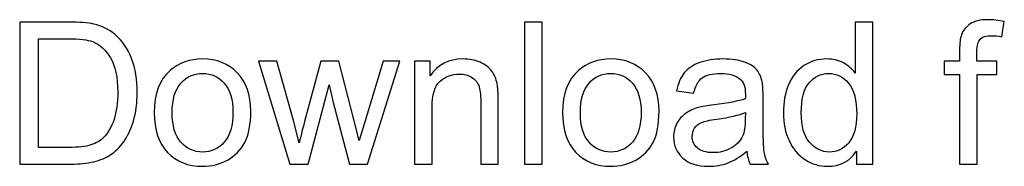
# Model space of a CAD drawing. Header units: millimetres. Extents: x -887 to 979, y -283 to 348.
# Tile 7 of 28: x -443 to -194, y -283 to -246. Entities that reach past the tile are written whole.
import ezdxf

# ---------------------------------------------------------------- set-up
doc = ezdxf.new("R2010")
doc.units = ezdxf.units.MM
doc.header["$MEASUREMENT"] = 0
doc.layers.add('layer 1', color=7, linetype='Continuous')

msp = doc.modelspace()

# ---------------------------------------------------------------- linework, layer by layer
at = {"layer": 'layer 1', "color": 250}
for points, knots in [([(-442.8732, -282.5294), (-442.8732, -282.5294), (-442.8732, -246.5366), (-442.8732, -246.5366), (-442.8732, -246.5366), (-442.8732, -246.5366), (-430.4734, -246.5366), (-430.4734, -246.5366), (-430.4734, -246.5366), (-427.6751, -246.5366), (-425.5386, -246.7041), (-424.0641, -247.0477), (-424.0641, -247.0477), (-422.003, -247.5252), (-420.2436, -248.3882), (-418.7858, -249.6281), (-418.7858, -249.6281), (-416.8839, -251.2368), (-415.468, -253.281), (-414.5297, -255.7778), (-414.5297, -255.7778), (-413.5829, -258.2745), (-413.1137, -261.1314), (-413.1137, -264.3403), (-413.1137, -264.3403), (-413.1137, -267.0716), (-413.4321, -269.4929), (-414.0689, -271.6042), (-414.0689, -271.6042), (-414.7056, -273.7155), (-415.5267, -275.4666), (-416.5237, -276.849), (-416.5237, -276.849), (-417.5291, -278.2314), (-418.6182, -279.3205), (-419.8079, -280.1081), (-419.8079, -280.1081), (-420.9893, -280.904), (-422.4219, -281.5073), (-424.0976, -281.9178), (-424.0976, -281.9178), (-425.7816, -282.3283), (-427.7086, -282.5294), (-429.8869, -282.5294), (-429.8869, -282.5294), (-429.8869, -282.5294), (-442.8732, -282.5294), (-442.8732, -282.5294)], [0, 0, 0, 0, 0.07692308, 0.07692308, 0.07692308, 0.07692308, 0.15384615, 0.15384615, 0.15384615, 0.15384615, 0.23076923, 0.23076923, 0.23076923, 0.23076923, 0.30769231, 0.30769231, 0.30769231, 0.30769231, 0.38461538, 0.38461538, 0.38461538, 0.38461538, 0.46153846, 0.46153846, 0.46153846, 0.46153846, 0.53846154, 0.53846154, 0.53846154, 0.53846154, 0.61538462, 0.61538462, 0.61538462, 0.61538462, 0.69230769, 0.69230769, 0.69230769, 0.69230769, 0.76923077, 0.76923077, 0.76923077, 0.76923077, 0.84615385, 0.84615385, 0.84615385, 0.84615385, 1, 1, 1, 1]), ([(-315.0049, -282.5294), (-315.0049, -282.5294), (-315.0049, -246.5366), (-315.0049, -246.5366), (-315.0049, -246.5366), (-315.0049, -246.5366), (-310.5812, -246.5366), (-310.5812, -246.5366), (-310.5812, -246.5366), (-310.5812, -246.5366), (-310.5812, -282.5294), (-310.5812, -282.5294), (-310.5812, -282.5294), (-310.5812, -282.5294), (-315.0049, -282.5294), (-315.0049, -282.5294)], [0, 0, 0, 0, 0.2, 0.2, 0.2, 0.2, 0.4, 0.4, 0.4, 0.4, 0.6, 0.6, 0.6, 0.6, 1, 1, 1, 1]), ([(-230.9797, -282.5294), (-230.9797, -282.5294), (-230.9797, -279.22), (-230.9797, -279.22), (-230.9797, -279.22), (-232.6302, -281.7921), (-235.0599, -283.0824), (-238.2688, -283.0824), (-238.2688, -283.0824), (-240.3466, -283.0824), (-242.2568, -282.5126), (-243.9911, -281.3648), (-243.9911, -281.3648), (-245.7338, -280.2254), (-247.0826, -278.6252), (-248.0461, -276.5809), (-248.0461, -276.5809), (-249.0013, -274.5282), (-249.4788, -272.1739), (-249.4788, -269.5097), (-249.4788, -269.5097), (-249.4788, -266.9124), (-249.0431, -264.5581), (-248.1802, -262.4384), (-248.1802, -262.4384), (-247.3089, -260.3271), (-246.0102, -258.7018), (-244.2759, -257.5791), (-244.2759, -257.5791), (-242.55, -256.448), (-240.6063, -255.8867), (-238.4698, -255.8867), (-238.4698, -255.8867), (-236.8947, -255.8867), (-235.4956, -256.2218), (-234.2724, -256.8837), (-234.2724, -256.8837), (-233.0491, -257.5456), (-232.0521, -258.4169), (-231.2813, -259.4809), (-231.2813, -259.4809), (-231.2813, -259.4809), (-231.2813, -246.5366), (-231.2813, -246.5366), (-231.2813, -246.5366), (-231.2813, -246.5366), (-226.8576, -246.5366), (-226.8576, -246.5366), (-226.8576, -246.5366), (-226.8576, -246.5366), (-226.8576, -282.5294), (-226.8576, -282.5294), (-226.8576, -282.5294), (-226.8576, -282.5294), (-230.9797, -282.5294), (-230.9797, -282.5294)], [0, 0, 0, 0, 0.06666667, 0.06666667, 0.06666667, 0.06666667, 0.13333333, 0.13333333, 0.13333333, 0.13333333, 0.2, 0.2, 0.2, 0.2, 0.26666667, 0.26666667, 0.26666667, 0.26666667, 0.33333333, 0.33333333, 0.33333333, 0.33333333, 0.4, 0.4, 0.4, 0.4, 0.46666667, 0.46666667, 0.46666667, 0.46666667, 0.53333333, 0.53333333, 0.53333333, 0.53333333, 0.6, 0.6, 0.6, 0.6, 0.66666667, 0.66666667, 0.66666667, 0.66666667, 0.73333333, 0.73333333, 0.73333333, 0.73333333, 0.8, 0.8, 0.8, 0.8, 0.86666667, 0.86666667, 0.86666667, 0.86666667, 1, 1, 1, 1]), ([(-204.8397, -282.5294), (-204.8397, -282.5294), (-204.8397, -259.8579), (-204.8397, -259.8579), (-204.8397, -259.8579), (-204.8397, -259.8579), (-208.7607, -259.8579), (-208.7607, -259.8579), (-208.7607, -259.8579), (-208.7607, -259.8579), (-208.7607, -256.4396), (-208.7607, -256.4396), (-208.7607, -256.4396), (-208.7607, -256.4396), (-204.8397, -256.4396), (-204.8397, -256.4396), (-204.8397, -256.4396), (-204.8397, -256.4396), (-204.8397, -253.6748), (-204.8397, -253.6748), (-204.8397, -253.6748), (-204.8397, -251.9238), (-204.6889, -250.6252), (-204.3789, -249.779), (-204.3789, -249.779), (-203.9516, -248.6395), (-203.2143, -247.7095), (-202.1419, -246.9974), (-202.1419, -246.9974), (-201.0779, -246.2852), (-199.5782, -245.9334), (-197.6512, -245.9334), (-197.6512, -245.9334), (-196.4028, -245.9334), (-195.0288, -246.0842), (-193.5207, -246.3774), (-193.5207, -246.3774), (-193.5207, -246.3774), (-194.1826, -250.2481), (-194.1826, -250.2481), (-194.1826, -250.2481), (-195.1042, -250.0889), (-195.9671, -250.0052), (-196.7882, -250.0052), (-196.7882, -250.0052), (-198.1287, -250.0052), (-199.0755, -250.29), (-199.6368, -250.8597), (-199.6368, -250.8597), (-200.1898, -251.4295), (-200.4662, -252.4935), (-200.4662, -254.0518), (-200.4662, -254.0518), (-200.4662, -254.0518), (-200.4662, -256.4396), (-200.4662, -256.4396), (-200.4662, -256.4396), (-200.4662, -256.4396), (-195.389, -256.4396), (-195.389, -256.4396), (-195.389, -256.4396), (-195.389, -256.4396), (-195.389, -259.8579), (-195.389, -259.8579), (-195.389, -259.8579), (-195.389, -259.8579), (-200.416, -259.8579), (-200.416, -259.8579), (-200.416, -259.8579), (-200.416, -259.8579), (-200.416, -282.5294), (-200.416, -282.5294), (-200.416, -282.5294), (-200.416, -282.5294), (-204.8397, -282.5294), (-204.8397, -282.5294)], [0, 0, 0, 0, 0.05, 0.05, 0.05, 0.05, 0.1, 0.1, 0.1, 0.1, 0.15, 0.15, 0.15, 0.15, 0.2, 0.2, 0.2, 0.2, 0.25, 0.25, 0.25, 0.25, 0.3, 0.3, 0.3, 0.3, 0.35, 0.35, 0.35, 0.35, 0.4, 0.4, 0.4, 0.4, 0.45, 0.45, 0.45, 0.45, 0.5, 0.5, 0.5, 0.5, 0.55, 0.55, 0.55, 0.55, 0.6, 0.6, 0.6, 0.6, 0.65, 0.65, 0.65, 0.65, 0.7, 0.7, 0.7, 0.7, 0.75, 0.75, 0.75, 0.75, 0.8, 0.8, 0.8, 0.8, 0.85, 0.85, 0.85, 0.85, 0.9, 0.9, 0.9, 0.9, 1, 1, 1, 1]), ([(-438.0976, -278.3068), (-438.0976, -278.3068), (-430.4231, -278.3068), (-430.4231, -278.3068), (-430.4231, -278.3068), (-428.0521, -278.3068), (-426.1921, -278.0889), (-424.8432, -277.6449), (-424.8432, -277.6449), (-423.4943, -277.2009), (-422.4219, -276.5809), (-421.6176, -275.7766), (-421.6176, -275.7766), (-420.4949, -274.6455), (-419.6152, -273.1207), (-418.9869, -271.2104), (-418.9869, -271.2104), (-418.3585, -269.3002), (-418.0401, -266.9878), (-418.0401, -264.2649), (-418.0401, -264.2649), (-418.0401, -260.4947), (-418.6601, -257.5958), (-419.8917, -255.5683), (-419.8917, -255.5683), (-421.1233, -253.5408), (-422.623, -252.1835), (-424.3908, -251.4965), (-424.3908, -251.4965), (-425.6643, -251.0022), (-427.717, -250.7592), (-430.5488, -250.7592), (-430.5488, -250.7592), (-430.5488, -250.7592), (-438.0976, -250.7592), (-438.0976, -250.7592), (-438.0976, -250.7592), (-438.0976, -250.7592), (-438.0976, -278.3068), (-438.0976, -278.3068)], [0, 0, 0, 0, 0.09090909, 0.09090909, 0.09090909, 0.09090909, 0.18181818, 0.18181818, 0.18181818, 0.18181818, 0.27272727, 0.27272727, 0.27272727, 0.27272727, 0.36363636, 0.36363636, 0.36363636, 0.36363636, 0.45454545, 0.45454545, 0.45454545, 0.45454545, 0.54545455, 0.54545455, 0.54545455, 0.54545455, 0.63636364, 0.63636364, 0.63636364, 0.63636364, 0.72727273, 0.72727273, 0.72727273, 0.72727273, 0.81818182, 0.81818182, 0.81818182, 0.81818182, 1, 1, 1, 1]), ([(-408.7822, -269.4845), (-408.7822, -264.667), (-407.4417, -261.0979), (-404.7523, -258.7772), (-404.7523, -258.7772), (-402.5153, -256.8502), (-399.7756, -255.8867), (-396.55, -255.8867), (-396.55, -255.8867), (-392.9725, -255.8867), (-390.0401, -257.0596), (-387.7613, -259.4055), (-387.7613, -259.4055), (-385.4908, -261.743), (-384.3513, -264.9854), (-384.3513, -269.1159), (-384.3513, -269.1159), (-384.3513, -272.4672), (-384.854, -275.0979), (-385.8594, -277.0165), (-385.8594, -277.0165), (-386.8648, -278.9351), (-388.331, -280.4265), (-390.258, -281.4905), (-390.258, -281.4905), (-392.1766, -282.5545), (-394.2795, -283.0824), (-396.55, -283.0824), (-396.55, -283.0824), (-400.2029, -283.0824), (-403.1521, -281.9178), (-405.4058, -279.5803), (-405.4058, -279.5803), (-407.6595, -277.2427), (-408.7822, -273.8747), (-408.7822, -269.4845)], [0, 0, 0, 0, 0.1, 0.1, 0.1, 0.1, 0.2, 0.2, 0.2, 0.2, 0.3, 0.3, 0.3, 0.3, 0.4, 0.4, 0.4, 0.4, 0.5, 0.5, 0.5, 0.5, 0.6, 0.6, 0.6, 0.6, 0.7, 0.7, 0.7, 0.7, 0.8, 0.8, 0.8, 0.8, 1, 1, 1, 1]), ([(-374.4734, -282.5294), (-374.4734, -282.5294), (-382.3573, -256.4396), (-382.3573, -256.4396), (-382.3573, -256.4396), (-382.3573, -256.4396), (-377.7326, -256.4396), (-377.7326, -256.4396), (-377.7326, -256.4396), (-377.7326, -256.4396), (-373.5686, -271.4953), (-373.5686, -271.4953), (-373.5686, -271.4953), (-373.5686, -271.4953), (-372.094, -277.1003), (-372.094, -277.1003), (-372.094, -277.1003), (-372.0354, -276.8238), (-371.5829, -275.0309), (-370.7451, -271.7215), (-370.7451, -271.7215), (-370.7451, -271.7215), (-366.6147, -256.4396), (-366.6147, -256.4396), (-366.6147, -256.4396), (-366.6147, -256.4396), (-362.082, -256.4396), (-362.082, -256.4396), (-362.082, -256.4396), (-362.082, -256.4396), (-358.1527, -271.5874), (-358.1527, -271.5874), (-358.1527, -271.5874), (-358.1527, -271.5874), (-356.8708, -276.5557), (-356.8708, -276.5557), (-356.8708, -276.5557), (-356.8708, -276.5557), (-355.3711, -271.5204), (-355.3711, -271.5204), (-355.3711, -271.5204), (-355.3711, -271.5204), (-350.8636, -256.4396), (-350.8636, -256.4396), (-350.8636, -256.4396), (-350.8636, -256.4396), (-346.5656, -256.4396), (-346.5656, -256.4396), (-346.5656, -256.4396), (-346.5656, -256.4396), (-354.7511, -282.5294), (-354.7511, -282.5294), (-354.7511, -282.5294), (-354.7511, -282.5294), (-359.3256, -282.5294), (-359.3256, -282.5294), (-359.3256, -282.5294), (-359.3256, -282.5294), (-363.4644, -266.9208), (-363.4644, -266.9208), (-363.4644, -266.9208), (-363.4644, -266.9208), (-364.5117, -262.4552), (-364.5117, -262.4552), (-364.5117, -262.4552), (-364.5117, -262.4552), (-369.79, -282.5294), (-369.79, -282.5294), (-369.79, -282.5294), (-369.79, -282.5294), (-374.4734, -282.5294), (-374.4734, -282.5294)], [0, 0, 0, 0, 0.05263158, 0.05263158, 0.05263158, 0.05263158, 0.10526316, 0.10526316, 0.10526316, 0.10526316, 0.15789474, 0.15789474, 0.15789474, 0.15789474, 0.21052632, 0.21052632, 0.21052632, 0.21052632, 0.26315789, 0.26315789, 0.26315789, 0.26315789, 0.31578947, 0.31578947, 0.31578947, 0.31578947, 0.36842105, 0.36842105, 0.36842105, 0.36842105, 0.42105263, 0.42105263, 0.42105263, 0.42105263, 0.47368421, 0.47368421, 0.47368421, 0.47368421, 0.52631579, 0.52631579, 0.52631579, 0.52631579, 0.57894737, 0.57894737, 0.57894737, 0.57894737, 0.63157895, 0.63157895, 0.63157895, 0.63157895, 0.68421053, 0.68421053, 0.68421053, 0.68421053, 0.73684211, 0.73684211, 0.73684211, 0.73684211, 0.78947368, 0.78947368, 0.78947368, 0.78947368, 0.84210526, 0.84210526, 0.84210526, 0.84210526, 0.89473684, 0.89473684, 0.89473684, 0.89473684, 1, 1, 1, 1]), ([(-342.8624, -282.5294), (-342.8624, -282.5294), (-342.8624, -256.4396), (-342.8624, -256.4396), (-342.8624, -256.4396), (-342.8624, -256.4396), (-338.8912, -256.4396), (-338.8912, -256.4396), (-338.8912, -256.4396), (-338.8912, -256.4396), (-338.8912, -260.1428), (-338.8912, -260.1428), (-338.8912, -260.1428), (-336.9809, -257.3026), (-334.2161, -255.8867), (-330.6051, -255.8867), (-330.6051, -255.8867), (-329.03, -255.8867), (-327.5889, -256.1715), (-326.2736, -256.7329), (-326.2736, -256.7329), (-324.9582, -257.2942), (-323.9695, -258.0399), (-323.316, -258.9531), (-323.316, -258.9531), (-322.6625, -259.8663), (-322.2017, -260.9555), (-321.942, -262.2122), (-321.942, -262.2122), (-321.7828, -263.0333), (-321.6991, -264.466), (-321.6991, -266.5103), (-321.6991, -266.5103), (-321.6991, -266.5103), (-321.6991, -282.5294), (-321.6991, -282.5294), (-321.6991, -282.5294), (-321.6991, -282.5294), (-326.1227, -282.5294), (-326.1227, -282.5294), (-326.1227, -282.5294), (-326.1227, -282.5294), (-326.1227, -266.6778), (-326.1227, -266.6778), (-326.1227, -266.6778), (-326.1227, -264.8765), (-326.2903, -263.5276), (-326.6338, -262.6395), (-326.6338, -262.6395), (-326.9773, -261.7514), (-327.5889, -261.0393), (-328.4603, -260.5031), (-328.4603, -260.5031), (-329.3316, -259.9752), (-330.3621, -259.7071), (-331.5351, -259.7071), (-331.5351, -259.7071), (-333.4118, -259.7071), (-335.0288, -260.302), (-336.3944, -261.5001), (-336.3944, -261.5001), (-337.7601, -262.6898), (-338.4387, -264.9603), (-338.4387, -268.2948), (-338.4387, -268.2948), (-338.4387, -268.2948), (-338.4387, -282.5294), (-338.4387, -282.5294), (-338.4387, -282.5294), (-338.4387, -282.5294), (-342.8624, -282.5294), (-342.8624, -282.5294)], [0, 0, 0, 0, 0.05263158, 0.05263158, 0.05263158, 0.05263158, 0.10526316, 0.10526316, 0.10526316, 0.10526316, 0.15789474, 0.15789474, 0.15789474, 0.15789474, 0.21052632, 0.21052632, 0.21052632, 0.21052632, 0.26315789, 0.26315789, 0.26315789, 0.26315789, 0.31578947, 0.31578947, 0.31578947, 0.31578947, 0.36842105, 0.36842105, 0.36842105, 0.36842105, 0.42105263, 0.42105263, 0.42105263, 0.42105263, 0.47368421, 0.47368421, 0.47368421, 0.47368421, 0.52631579, 0.52631579, 0.52631579, 0.52631579, 0.57894737, 0.57894737, 0.57894737, 0.57894737, 0.63157895, 0.63157895, 0.63157895, 0.63157895, 0.68421053, 0.68421053, 0.68421053, 0.68421053, 0.73684211, 0.73684211, 0.73684211, 0.73684211, 0.78947368, 0.78947368, 0.78947368, 0.78947368, 0.84210526, 0.84210526, 0.84210526, 0.84210526, 0.89473684, 0.89473684, 0.89473684, 0.89473684, 1, 1, 1, 1]), ([(-305.395, -269.4845), (-305.395, -264.667), (-304.0545, -261.0979), (-301.3651, -258.7772), (-301.3651, -258.7772), (-299.1281, -256.8502), (-296.3884, -255.8867), (-293.1628, -255.8867), (-293.1628, -255.8867), (-289.5853, -255.8867), (-286.6529, -257.0596), (-284.3741, -259.4055), (-284.3741, -259.4055), (-282.1036, -261.743), (-280.9641, -264.9854), (-280.9641, -269.1159), (-280.9641, -269.1159), (-280.9641, -272.4672), (-281.4668, -275.0979), (-282.4722, -277.0165), (-282.4722, -277.0165), (-283.4776, -278.9351), (-284.9438, -280.4265), (-286.8708, -281.4905), (-286.8708, -281.4905), (-288.7894, -282.5545), (-290.8923, -283.0824), (-293.1628, -283.0824), (-293.1628, -283.0824), (-296.8157, -283.0824), (-299.7649, -281.9178), (-302.0186, -279.5803), (-302.0186, -279.5803), (-304.2723, -277.2427), (-305.395, -273.8747), (-305.395, -269.4845)], [0, 0, 0, 0, 0.1, 0.1, 0.1, 0.1, 0.2, 0.2, 0.2, 0.2, 0.3, 0.3, 0.3, 0.3, 0.4, 0.4, 0.4, 0.4, 0.5, 0.5, 0.5, 0.5, 0.6, 0.6, 0.6, 0.6, 0.7, 0.7, 0.7, 0.7, 0.8, 0.8, 0.8, 0.8, 1, 1, 1, 1]), ([(-258.7367, -279.2619), (-260.3789, -280.6611), (-261.9623, -281.6413), (-263.4788, -282.2194), (-263.4788, -282.2194), (-264.9953, -282.7975), (-266.6206, -283.0824), (-268.3633, -283.0824), (-268.3633, -283.0824), (-271.2287, -283.0824), (-273.4321, -282.387), (-274.9737, -280.9878), (-274.9737, -280.9878), (-276.5153, -279.597), (-277.2861, -277.8125), (-277.2861, -275.6425), (-277.2861, -275.6425), (-277.2861, -274.369), (-276.9929, -273.2044), (-276.4148, -272.1488), (-276.4148, -272.1488), (-275.8283, -271.0931), (-275.0659, -270.2553), (-274.1275, -269.6186), (-274.1275, -269.6186), (-273.1808, -268.9818), (-272.1251, -268.4959), (-270.9438, -268.1691), (-270.9438, -268.1691), (-270.0725, -267.9429), (-268.7571, -267.7251), (-267.006, -267.5073), (-267.006, -267.5073), (-263.4369, -267.0883), (-260.7978, -266.5773), (-259.1138, -265.9908), (-259.1138, -265.9908), (-259.097, -265.3876), (-259.0886, -265.0022), (-259.0886, -264.843), (-259.0886, -264.843), (-259.0886, -263.05), (-259.5075, -261.7849), (-260.3454, -261.0477), (-260.3454, -261.0477), (-261.4764, -260.0506), (-263.1604, -259.5563), (-265.389, -259.5563), (-265.389, -259.5563), (-267.4752, -259.5563), (-269.0168, -259.925), (-270.0054, -260.6539), (-270.0054, -260.6539), (-271.0024, -261.3828), (-271.7313, -262.673), (-272.2089, -264.533), (-272.2089, -264.533), (-272.2089, -264.533), (-276.5321, -263.9298), (-276.5321, -263.9298), (-276.5321, -263.9298), (-276.1383, -262.0782), (-275.4932, -260.5785), (-274.5883, -259.439), (-274.5883, -259.439), (-273.6835, -258.2996), (-272.3765, -257.4283), (-270.6673, -256.8083), (-270.6673, -256.8083), (-268.9665, -256.1967), (-266.9809, -255.8867), (-264.7355, -255.8867), (-264.7355, -255.8867), (-262.5069, -255.8867), (-260.6889, -256.1464), (-259.2897, -256.6742), (-259.2897, -256.6742), (-257.8989, -257.2021), (-256.8684, -257.8556), (-256.2149, -258.6515), (-256.2149, -258.6515), (-255.5614, -259.4474), (-255.1006, -260.4528), (-254.8325, -261.6676), (-254.8325, -261.6676), (-254.6901, -262.4217), (-254.6147, -263.779), (-254.6147, -265.7311), (-254.6147, -265.7311), (-254.6147, -265.7311), (-254.6147, -271.5958), (-254.6147, -271.5958), (-254.6147, -271.5958), (-254.6147, -275.6928), (-254.5225, -278.2816), (-254.3382, -279.3792), (-254.3382, -279.3792), (-254.1622, -280.4767), (-253.7936, -281.524), (-253.2574, -282.5294), (-253.2574, -282.5294), (-253.2574, -282.5294), (-257.8822, -282.5294), (-257.8822, -282.5294), (-257.8822, -282.5294), (-258.3262, -281.5994), (-258.6111, -280.5102), (-258.7367, -279.2619)], [0, 0, 0, 0, 0.03571429, 0.03571429, 0.03571429, 0.03571429, 0.07142857, 0.07142857, 0.07142857, 0.07142857, 0.10714286, 0.10714286, 0.10714286, 0.10714286, 0.14285714, 0.14285714, 0.14285714, 0.14285714, 0.17857143, 0.17857143, 0.17857143, 0.17857143, 0.21428571, 0.21428571, 0.21428571, 0.21428571, 0.25, 0.25, 0.25, 0.25, 0.28571429, 0.28571429, 0.28571429, 0.28571429, 0.32142857, 0.32142857, 0.32142857, 0.32142857, 0.35714286, 0.35714286, 0.35714286, 0.35714286, 0.39285714, 0.39285714, 0.39285714, 0.39285714, 0.42857143, 0.42857143, 0.42857143, 0.42857143, 0.46428571, 0.46428571, 0.46428571, 0.46428571, 0.5, 0.5, 0.5, 0.5, 0.53571429, 0.53571429, 0.53571429, 0.53571429, 0.57142857, 0.57142857, 0.57142857, 0.57142857, 0.60714286, 0.60714286, 0.60714286, 0.60714286, 0.64285714, 0.64285714, 0.64285714, 0.64285714, 0.67857143, 0.67857143, 0.67857143, 0.67857143, 0.71428571, 0.71428571, 0.71428571, 0.71428571, 0.75, 0.75, 0.75, 0.75, 0.78571429, 0.78571429, 0.78571429, 0.78571429, 0.82142857, 0.82142857, 0.82142857, 0.82142857, 0.85714286, 0.85714286, 0.85714286, 0.85714286, 0.89285714, 0.89285714, 0.89285714, 0.89285714, 0.92857143, 0.92857143, 0.92857143, 0.92857143, 1, 1, 1, 1]), ([(-404.258, -269.4929), (-404.258, -272.8274), (-403.5291, -275.3241), (-402.0713, -276.9746), (-402.0713, -276.9746), (-400.6051, -278.6335), (-398.7702, -279.463), (-396.55, -279.463), (-396.55, -279.463), (-394.3549, -279.463), (-392.5285, -278.6335), (-391.0623, -276.9663), (-391.0623, -276.9663), (-389.6045, -275.299), (-388.8756, -272.7604), (-388.8756, -269.3505), (-388.8756, -269.3505), (-388.8756, -266.1332), (-389.6129, -263.6952), (-391.079, -262.0447), (-391.079, -262.0447), (-392.5452, -260.3858), (-394.3717, -259.5563), (-396.55, -259.5563), (-396.55, -259.5563), (-398.7702, -259.5563), (-400.6051, -260.3774), (-402.0713, -262.0279), (-402.0713, -262.0279), (-403.5291, -263.6784), (-404.258, -266.1667), (-404.258, -269.4929)], [0, 0, 0, 0, 0.11111111, 0.11111111, 0.11111111, 0.11111111, 0.22222222, 0.22222222, 0.22222222, 0.22222222, 0.33333333, 0.33333333, 0.33333333, 0.33333333, 0.44444444, 0.44444444, 0.44444444, 0.44444444, 0.55555556, 0.55555556, 0.55555556, 0.55555556, 0.66666667, 0.66666667, 0.66666667, 0.66666667, 0.77777778, 0.77777778, 0.77777778, 0.77777778, 1, 1, 1, 1]), ([(-300.8708, -269.4929), (-300.8708, -272.8274), (-300.1419, -275.3241), (-298.6841, -276.9746), (-298.6841, -276.9746), (-297.2179, -278.6335), (-295.383, -279.463), (-293.1628, -279.463), (-293.1628, -279.463), (-290.9677, -279.463), (-289.1413, -278.6335), (-287.6751, -276.9663), (-287.6751, -276.9663), (-286.2173, -275.299), (-285.4884, -272.7604), (-285.4884, -269.3505), (-285.4884, -269.3505), (-285.4884, -266.1332), (-286.2257, -263.6952), (-287.6918, -262.0447), (-287.6918, -262.0447), (-289.158, -260.3858), (-290.9845, -259.5563), (-293.1628, -259.5563), (-293.1628, -259.5563), (-295.383, -259.5563), (-297.2179, -260.3774), (-298.6841, -262.0279), (-298.6841, -262.0279), (-300.1419, -263.6784), (-300.8708, -266.1667), (-300.8708, -269.4929)], [0, 0, 0, 0, 0.11111111, 0.11111111, 0.11111111, 0.11111111, 0.22222222, 0.22222222, 0.22222222, 0.22222222, 0.33333333, 0.33333333, 0.33333333, 0.33333333, 0.44444444, 0.44444444, 0.44444444, 0.44444444, 0.55555556, 0.55555556, 0.55555556, 0.55555556, 0.66666667, 0.66666667, 0.66666667, 0.66666667, 0.77777778, 0.77777778, 0.77777778, 0.77777778, 1, 1, 1, 1]), ([(-244.9546, -269.518), (-244.9546, -272.8526), (-244.2508, -275.3409), (-242.8349, -276.9914), (-242.8349, -276.9914), (-241.4273, -278.6419), (-239.7601, -279.463), (-237.8415, -279.463), (-237.8415, -279.463), (-235.9061, -279.463), (-234.264, -278.6754), (-232.9067, -277.1003), (-232.9067, -277.1003), (-231.5578, -275.5252), (-230.8792, -273.1207), (-230.8792, -269.8867), (-230.8792, -269.8867), (-230.8792, -266.3343), (-231.5662, -263.7203), (-232.9486, -262.053), (-232.9486, -262.053), (-234.3226, -260.3858), (-236.0234, -259.5563), (-238.0425, -259.5563), (-238.0425, -259.5563), (-240.0114, -259.5563), (-241.6536, -260.3523), (-242.9773, -261.9525), (-242.9773, -261.9525), (-244.2927, -263.5527), (-244.9546, -266.0746), (-244.9546, -269.518)], [0, 0, 0, 0, 0.11111111, 0.11111111, 0.11111111, 0.11111111, 0.22222222, 0.22222222, 0.22222222, 0.22222222, 0.33333333, 0.33333333, 0.33333333, 0.33333333, 0.44444444, 0.44444444, 0.44444444, 0.44444444, 0.55555556, 0.55555556, 0.55555556, 0.55555556, 0.66666667, 0.66666667, 0.66666667, 0.66666667, 0.77777778, 0.77777778, 0.77777778, 0.77777778, 1, 1, 1, 1]), ([(-259.0886, -269.4594), (-260.6972, -270.1129), (-263.1102, -270.6658), (-266.3274, -271.1183), (-266.3274, -271.1183), (-268.1538, -271.378), (-269.4441, -271.6712), (-270.1981, -271.998), (-270.1981, -271.998), (-270.9522, -272.3247), (-271.5303, -272.8023), (-271.9408, -273.4223), (-271.9408, -273.4223), (-272.3513, -274.0506), (-272.5608, -274.746), (-272.5608, -275.5168), (-272.5608, -275.5168), (-272.5608, -276.6814), (-272.1167, -277.6617), (-271.2203, -278.4408), (-271.2203, -278.4408), (-270.3238, -279.22), (-269.0168, -279.6138), (-267.2993, -279.6138), (-267.2993, -279.6138), (-265.5985, -279.6138), (-264.082, -279.2451), (-262.7499, -278.4995), (-262.7499, -278.4995), (-261.4261, -277.7622), (-260.4459, -276.7484), (-259.8259, -275.4666), (-259.8259, -275.4666), (-259.3483, -274.4696), (-259.1138, -273.0034), (-259.1138, -271.068), (-259.1138, -271.068), (-259.1138, -271.068), (-259.0886, -269.4594), (-259.0886, -269.4594)], [0, 0, 0, 0, 0.09090909, 0.09090909, 0.09090909, 0.09090909, 0.18181818, 0.18181818, 0.18181818, 0.18181818, 0.27272727, 0.27272727, 0.27272727, 0.27272727, 0.36363636, 0.36363636, 0.36363636, 0.36363636, 0.45454545, 0.45454545, 0.45454545, 0.45454545, 0.54545455, 0.54545455, 0.54545455, 0.54545455, 0.63636364, 0.63636364, 0.63636364, 0.63636364, 0.72727273, 0.72727273, 0.72727273, 0.72727273, 0.81818182, 0.81818182, 0.81818182, 0.81818182, 1, 1, 1, 1])]:
    msp.add_open_spline(points, degree=3, knots=knots, dxfattribs=at)

doc.saveas('drawing.dxf')
